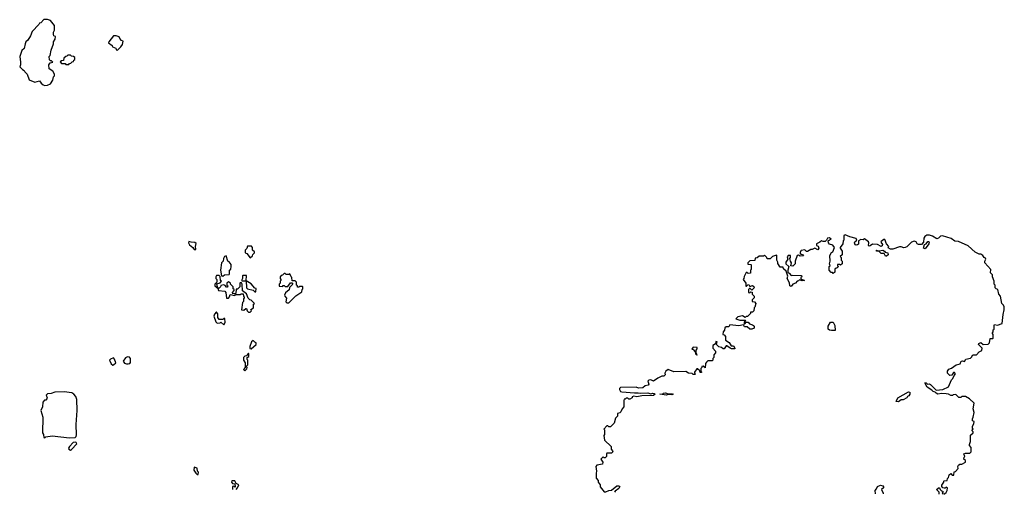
# Model space of a CAD drawing. Extents: x 2528690 to 2677062, y 911844 to 1023253.
# Tile 3 of 145: x 2538520 to 2549260, y 912113 to 917288. Entities that reach past the tile are written whole.
import ezdxf

# ---------------------------------------------------------------- set-up
doc = ezdxf.new("R2010")
doc.units = 0

msp = doc.modelspace()

# ---------------------------------------------------------------- linework, layer by layer
at = {"layer": '0CON10XD'}
for points in [[(2538795, 916570), (2538825, 916573), (2538855, 916590), (2538882, 916628), (2538890, 916665), (2538900, 916675), (2538898, 916695), (2538880, 916725), (2538843, 916753), (2538838, 916795), (2538852, 916818), (2538880, 916825), (2538868, 916838), (2538855, 916840), (2538845, 916850), (2538842, 916885), (2538852, 916898), (2538863, 916957), (2538890, 917025), (2538890, 917045), (2538908, 917075), (2538910, 917105), (2538892, 917112), (2538888, 917125), (2538888, 917152), (2538900, 917175), (2538900, 917225), (2538857, 917277), (2538825, 917288), (2538785, 917288), (2538750, 917255), (2538735, 917250), (2538730, 917235), (2538655, 917160), (2538637, 917113), (2538608, 917065), (2538588, 917045), (2538578, 917025), (2538567, 916973), (2538545, 916950), (2538520, 916885), (2538530, 916825), (2538530, 916795), (2538522, 916775), (2538550, 916745), (2538570, 916735), (2538575, 916720), (2538600, 916695), (2538625, 916632), (2538685, 916608), (2538735, 916622), (2538754, 916594), (2538775, 916578), (2538795, 916570)], [(2539585, 916950), (2539625, 916990), (2539642, 917018), (2539650, 917055), (2539632, 917062), (2539612, 917082), (2539605, 917100), (2539572, 917112), (2539545, 917110), (2539492, 917048), (2539490, 917035), (2539528, 917008), (2539532, 916992), (2539568, 916978), (2539572, 916962), (2539585, 916950)], [(2539055, 916800), (2539065, 916810), (2539078, 916812), (2539092, 916828), (2539108, 916832), (2539110, 916845), (2539120, 916855), (2539120, 916875), (2539108, 916888), (2539085, 916890), (2539075, 916900), (2539045, 916900), (2539035, 916890), (2539022, 916888), (2539002, 916868), (2538998, 916842), (2538975, 916840), (2538962, 916828), (2538975, 916810), (2539015, 916810), (2539025, 916800), (2539055, 916800)], [(2548599, 912113), (2548626, 912134), (2548638, 912155), (2548640, 912185), (2548625, 912190), (2548615, 912180), (2548605, 912180), (2548590, 912185), (2548578, 912198), (2548578, 912212), (2548600, 912245), (2548600, 912255), (2548605, 912260), (2548638, 912262), (2548640, 912285), (2548650, 912295), (2548660, 912325), (2548675, 912340), (2548692, 912322), (2548708, 912322), (2548712, 912358), (2548728, 912362), (2548757, 912393), (2548752, 912415), (2548760, 912430), (2548775, 912440), (2548795, 912440), (2548838, 912465), (2548835, 912480), (2548820, 912495), (2548823, 912517), (2548830, 912525), (2548820, 912555), (2548835, 912562), (2548885, 912560), (2548898, 912575), (2548898, 912625), (2548880, 912645), (2548880, 912655), (2548892, 912688), (2548893, 912757), (2548920, 912785), (2548920, 912795), (2548910, 912805), (2548910, 912815), (2548920, 912825), (2548913, 912833), (2548912, 912855), (2548927, 912883), (2548930, 912905), (2548914, 912914), (2548913, 912935), (2548922, 912955), (2548930, 913005), (2548922, 913045), (2548930, 913105), (2548882, 913155), (2548835, 913180), (2548795, 913180), (2548785, 913170), (2548765, 913170), (2548732, 913202), (2548703, 913197), (2548695, 913190), (2548675, 913190), (2548650, 913205), (2548625, 913208), (2548575, 913211), (2548535, 913206), (2548515, 913214), (2548505, 913228), (2548484, 913234), (2548468, 913248), (2548420, 913280), (2548392, 913328), (2548407, 913327), (2548423, 913313), (2548445, 913318), (2548455, 913311), (2548515, 913250), (2548590, 913255), (2548650, 913285), (2548685, 913360), (2548700, 913375), (2548712, 913408), (2548728, 913425), (2548715, 913440), (2548705, 913440), (2548688, 913412), (2548665, 913410), (2548640, 913435), (2548642, 913455), (2548654, 913476), (2548685, 913488), (2548736, 913524), (2548780, 913535), (2548790, 913565), (2548805, 913568), (2548825, 913560), (2548840, 913585), (2548891, 913599), (2548903, 913607), (2548915, 913632), (2548955, 913633), (2548984, 913666), (2549015, 913680), (2549020, 913705), (2548980, 913745), (2548982, 913758), (2549005, 913768), (2549028, 913748), (2549085, 913750), (2549100, 913765), (2549105, 913810), (2549135, 913810), (2549140, 913815), (2549140, 913855), (2549130, 913865), (2549130, 913875), (2549140, 913885), (2549140, 913905), (2549150, 913915), (2549148, 913955), (2549152, 913965), (2549185, 913957), (2549237, 913975), (2549248, 914075), (2549260, 914125), (2549257, 914157), (2549250, 914175), (2549233, 914193), (2549220, 914275), (2549200, 914295), (2549190, 914345), (2549172, 914352), (2549160, 914365), (2549160, 914395), (2549150, 914405), (2549150, 914435), (2549130, 914485), (2549130, 914505), (2549108, 914528), (2549112, 914565), (2549048, 914638), (2549048, 914655), (2549058, 914675), (2549055, 914688), (2549040, 914695), (2549025, 914718), (2549005, 914732), (2548985, 914732), (2548943, 914753), (2548865, 914821), (2548759, 914869), (2548722, 914872), (2548682, 914902), (2548585, 914931), (2548565, 914929), (2548542, 914905), (2548525, 914900), (2548475, 914928), (2548445, 914938), (2548415, 914938), (2548392, 914925), (2548384, 914906), (2548377, 914863), (2548355, 914838), (2548325, 914838), (2548310, 914845), (2548300, 914865), (2548275, 914872), (2548247, 914863), (2548198, 914812), (2548180, 914805), (2548165, 914800), (2548135, 914812), (2548118, 914812), (2548045, 914784), (2548020, 914785), (2547992, 914802), (2548000, 914815), (2547974, 914844), (2547955, 914890), (2547945, 914890), (2547915, 914870), (2547913, 914863), (2547930, 914835), (2547929, 914821), (2547915, 914814), (2547875, 914838), (2547821, 914839), (2547798, 914822), (2547785, 914820), (2547780, 914825), (2547782, 914855), (2547778, 914865), (2547735, 914898), (2547722, 914888), (2547695, 914890), (2547670, 914875), (2547668, 914842), (2547658, 914832), (2547645, 914830), (2547634, 914834), (2547627, 914855), (2547628, 914865), (2547652, 914885), (2547645, 914902), (2547575, 914920), (2547525, 914942), (2547510, 914935), (2547510, 914885), (2547502, 914875), (2547497, 914843), (2547470, 914805), (2547470, 914795), (2547490, 914765), (2547490, 914725), (2547470, 914705), (2547480, 914695), (2547480, 914665), (2547490, 914655), (2547490, 914625), (2547475, 914610), (2547465, 914620), (2547442, 914618), (2547440, 914605), (2547450, 914595), (2547438, 914582), (2547425, 914580), (2547412, 914568), (2547410, 914535), (2547395, 914520), (2547385, 914530), (2547372, 914532), (2547350, 914555), (2547350, 914595), (2547360, 914605), (2547352, 914625), (2547362, 914655), (2547358, 914715), (2547375, 914750), (2547390, 914755), (2547408, 914805), (2547388, 914828), (2547355, 914842), (2547342, 914855), (2547340, 914875), (2547352, 914888), (2547370, 914895), (2547355, 914910), (2547330, 914905), (2547322, 914885), (2547305, 914868), (2547285, 914868), (2547265, 914878), (2547248, 914862), (2547210, 914845), (2547210, 914825), (2547228, 914818), (2547238, 914795), (2547225, 914780), (2547195, 914798), (2547165, 914782), (2547148, 914782), (2547115, 914760), (2547102, 914762), (2547085, 914778), (2547045, 914770), (2547030, 914745), (2547042, 914732), (2547058, 914728), (2547068, 914712), (2547035, 914710), (2547015, 914720), (2547002, 914718), (2546980, 914655), (2546980, 914625), (2546955, 914600), (2546932, 914605), (2546940, 914635), (2546927, 914655), (2546920, 914685), (2546928, 914695), (2546927, 914717), (2546902, 914718), (2546893, 914703), (2546898, 914675), (2546878, 914645), (2546878, 914625), (2546908, 914595), (2546898, 914555), (2546900, 914530), (2546915, 914523), (2546935, 914497), (2546955, 914503), (2547047, 914497), (2547050, 914485), (2547040, 914475), (2547042, 914462), (2547080, 914445), (2547055, 914440), (2547025, 914450), (2547015, 914440), (2547002, 914438), (2546982, 914415), (2546955, 914403), (2546935, 914380), (2546922, 914385), (2546918, 914418), (2546890, 914465), (2546897, 914493), (2546880, 914545), (2546852, 914572), (2546848, 914588), (2546815, 914590), (2546788, 914628), (2546790, 914645), (2546780, 914665), (2546780, 914715), (2546775, 914720), (2546733, 914707), (2546705, 914680), (2546675, 914680), (2546670, 914695), (2546645, 914720), (2546635, 914710), (2546585, 914710), (2546565, 914690), (2546542, 914688), (2546538, 914662), (2546485, 914660), (2546462, 914638), (2546462, 914622), (2546495, 914620), (2546500, 914615), (2546500, 914565), (2546490, 914555), (2546490, 914525), (2546465, 914520), (2546455, 914530), (2546445, 914530), (2546423, 914487), (2546420, 914465), (2546410, 914455), (2546440, 914415), (2546442, 914382), (2546448, 914382), (2546462, 914398), (2546475, 914400), (2546485, 914380), (2546515, 914390), (2546527, 914377), (2546530, 914365), (2546505, 914340), (2546488, 914358), (2546482, 914358), (2546470, 914345), (2546470, 914315), (2546485, 914310), (2546495, 914320), (2546508, 914318), (2546510, 914295), (2546530, 914275), (2546530, 914255), (2546510, 914235), (2546510, 914215), (2546535, 914210), (2546550, 914195), (2546538, 914152), (2546530, 914145), (2546528, 914112), (2546515, 914100), (2546492, 914098), (2546490, 914085), (2546458, 914052), (2546445, 914050), (2546435, 914040), (2546405, 914060), (2546353, 914047), (2546330, 914025), (2546375, 914010), (2546435, 914010), (2546440, 914005), (2546422, 913988), (2546422, 913972), (2546428, 913972), (2546445, 913990), (2546465, 913990), (2546482, 913972), (2546512, 913962), (2546523, 913953), (2546530, 913945), (2546530, 913925), (2546506, 913914), (2546485, 913913), (2546455, 913940), (2546425, 913940), (2546415, 913960), (2546365, 913950), (2546265, 913960), (2546255, 913940), (2546225, 913940), (2546213, 913927), (2546208, 913902), (2546192, 913885), (2546190, 913855), (2546205, 913850), (2546220, 913835), (2546220, 913795), (2546258, 913768), (2546282, 913732), (2546305, 913730), (2546320, 913705), (2546320, 913700), (2546285, 913698), (2546268, 913708), (2546235, 913730), (2546225, 913730), (2546205, 913700), (2546195, 913698), (2546175, 913712), (2546145, 913720), (2546120, 913745), (2546128, 913775), (2546115, 913780), (2546108, 913752), (2546080, 913735), (2546080, 913705), (2546110, 913675), (2546110, 913655), (2546090, 913635), (2546090, 913605), (2546080, 913595), (2546080, 913575), (2546075, 913570), (2546025, 913570), (2546010, 913555), (2546002, 913538), (2545998, 913492), (2545975, 913510), (2545962, 913508), (2545960, 913495), (2545950, 913485), (2545950, 913455), (2545960, 913445), (2545955, 913440), (2545942, 913442), (2545938, 913458), (2545915, 913480), (2545905, 913480), (2545880, 913445), (2545880, 913435), (2545890, 913425), (2545885, 913420), (2545865, 913420), (2545855, 913430), (2545815, 913432), (2545785, 913452), (2545655, 913448), (2545595, 913472), (2545568, 913455), (2545558, 913435), (2545560, 913415), (2545545, 913400), (2545525, 913400), (2545479, 913381), (2545435, 913348), (2545405, 913360), (2545381, 913359), (2545371, 913345), (2545382, 913315), (2545376, 913304), (2545343, 913297), (2545317, 913273), (2545271, 913271), (2545245, 913280), (2545075, 913276), (2545064, 913266), (2545064, 913255), (2545075, 913235), (2545089, 913229), (2545228, 913218), (2545265, 913221), (2545295, 913214), (2545371, 913221), (2545405, 913210), (2545425, 913216), (2545442, 913212), (2545450, 913205), (2545435, 913192), (2545306, 913186), (2545250, 913175)], [(2540435, 914780), (2540440, 914785), (2540438, 914815), (2540446, 914846), (2540429, 914859), (2540391, 914861), (2540365, 914870), (2540362, 914855), (2540374, 914834), (2540410, 914805), (2540422, 914782), (2540435, 914780)], [(2548395, 914790), (2548380, 914795), (2548390, 914835), (2548407, 914843), (2548425, 914870), (2548438, 914868), (2548442, 914855), (2548438, 914845), (2548395, 914790)], [(2541035, 914690), (2541058, 914712), (2541062, 914728), (2541080, 914745), (2541080, 914755), (2541060, 914775), (2541060, 914805), (2541048, 914818), (2541005, 914820), (2540998, 914792), (2540980, 914775), (2540980, 914745), (2540998, 914738), (2541035, 914690)], [(2547975, 914710), (2547965, 914710), (2547949, 914739), (2547915, 914740), (2547895, 914762), (2547868, 914765), (2547864, 914776), (2547895, 914768), (2547935, 914774), (2547952, 914765), (2547962, 914752), (2547990, 914745), (2547992, 914725), (2547975, 914710)], [(2540735, 914490), (2540753, 914507), (2540805, 914510), (2540810, 914515), (2540810, 914555), (2540822, 914568), (2540827, 914597), (2540825, 914620), (2540806, 914646), (2540790, 914655), (2540772, 914712), (2540754, 914706), (2540742, 914685), (2540738, 914655), (2540722, 914635), (2540710, 914555), (2540720, 914495), (2540735, 914490)], [(2541435, 914200), (2541455, 914202), (2541532, 914278), (2541598, 914322), (2541600, 914345), (2541610, 914355), (2541610, 914375), (2541605, 914380), (2541575, 914380), (2541565, 914370), (2541552, 914372), (2541550, 914385), (2541540, 914395), (2541540, 914425), (2541525, 914440), (2541492, 914442), (2541490, 914475), (2541480, 914485), (2541468, 914518), (2541455, 914510), (2541425, 914510), (2541415, 914520), (2541405, 914520), (2541388, 914502), (2541372, 914498), (2541360, 914485), (2541360, 914465), (2541370, 914455), (2541370, 914445), (2541360, 914435), (2541360, 914415), (2541350, 914405), (2541352, 914382), (2541385, 914380), (2541395, 914390), (2541405, 914390), (2541415, 914380), (2541445, 914380), (2541475, 914420), (2541488, 914418), (2541500, 914405), (2541462, 914368), (2541458, 914342), (2541421, 914309), (2541408, 914285), (2541412, 914272), (2541432, 914252), (2541423, 914213), (2541435, 914200)], [(2541035, 914100), (2541050, 914115), (2541042, 914128), (2541070, 914145), (2541070, 914185), (2541080, 914195), (2541045, 914230), (2541032, 914232), (2541012, 914252), (2540995, 914300), (2540952, 914332), (2540948, 914405), (2540938, 914418), (2540925, 914420), (2540920, 914415), (2540920, 914375), (2540895, 914350), (2540882, 914348), (2540878, 914302), (2540845, 914300), (2540840, 914315), (2540860, 914335), (2540860, 914345), (2540850, 914355), (2540850, 914375), (2540820, 914405), (2540820, 914415), (2540798, 914428), (2540780, 914415), (2540780, 914395), (2540790, 914385), (2540788, 914372), (2540775, 914370), (2540760, 914390), (2540745, 914398), (2540715, 914390), (2540710, 914375), (2540695, 914360), (2540680, 914360), (2540672, 914408), (2540705, 914420), (2540720, 914435), (2540710, 914445), (2540708, 914488), (2540695, 914500), (2540665, 914500), (2540658, 914485), (2540660, 914465), (2540670, 914455), (2540670, 914425), (2540650, 914405), (2540650, 914385), (2540680, 914360), (2540690, 914335), (2540758, 914328), (2540770, 914315), (2540775, 914250), (2540798, 914252), (2540810, 914265), (2540815, 914290), (2540865, 914280), (2540875, 914290), (2540925, 914290), (2540935, 914300), (2540958, 914298), (2540960, 914275), (2540970, 914265), (2540970, 914255), (2540960, 914245), (2540960, 914215), (2540950, 914205), (2540940, 914125), (2540965, 914120), (2540985, 914140), (2540995, 914140), (2541002, 914112), (2541015, 914100), (2541035, 914100)], [(2541095, 914320), (2541098, 914358), (2541085, 914360), (2541046, 914406), (2540990, 914440), (2540995, 914500), (2540955, 914500), (2540950, 914495), (2540950, 914465), (2540940, 914445), (2540945, 914440), (2540990, 914440), (2540994, 914364), (2541005, 914352), (2541065, 914340), (2541085, 914320), (2541095, 914320)], [(2540745, 913960), (2540760, 913985), (2540758, 914028), (2540745, 914030), (2540735, 914020), (2540695, 914020), (2540681, 914041), (2540682, 914082), (2540668, 914098), (2540662, 914098), (2540644, 914076), (2540638, 914055), (2540660, 913995), (2540675, 913980), (2540708, 913982), (2540715, 913990), (2540745, 913960)], [(2547375, 913898), (2547353, 913903), (2547340, 913915), (2547340, 913945), (2547365, 913990), (2547395, 913990), (2547410, 913955), (2547415, 913900), (2547375, 913898)], [(2541045, 913700), (2541100, 913745), (2541100, 913765), (2541085, 913770), (2541065, 913790), (2541050, 913775), (2541030, 913725), (2541032, 913702), (2541045, 913700)], [(2545905, 913630), (2545910, 913635), (2545900, 913655), (2545900, 913685), (2545908, 913698), (2545908, 913715), (2545865, 913718), (2545850, 913695), (2545865, 913690), (2545888, 913668), (2545890, 913645), (2545905, 913630)], [(2539535, 913522), (2539545, 913523), (2539568, 913545), (2539555, 913588), (2539545, 913600), (2539512, 913588), (2539498, 913575), (2539518, 913535), (2539535, 913522)], [(2539705, 913534), (2539720, 913540), (2539729, 913551), (2539730, 913595), (2539718, 913608), (2539695, 913612), (2539675, 913601), (2539650, 913565), (2539665, 913544), (2539685, 913534), (2539705, 913534)], [(2540975, 913460), (2540998, 913482), (2541000, 913495), (2540990, 913505), (2541010, 913525), (2541010, 913575), (2541003, 913583), (2541000, 913605), (2541020, 913615), (2541020, 913645), (2541015, 913650), (2541000, 913635), (2540998, 913622), (2540975, 913620), (2540962, 913605), (2540960, 913575), (2540980, 913545), (2540980, 913495), (2540960, 913475), (2540975, 913460)], [(2539065, 912729), (2539125, 912733), (2539136, 912744), (2539138, 912762), (2539136, 912874), (2539147, 913025), (2539143, 913145), (2539131, 913181), (2539110, 913205), (2539088, 913218), (2539005, 913232), (2538903, 913227), (2538865, 913212), (2538822, 913208), (2538810, 913195), (2538820, 913165), (2538817, 913153), (2538805, 913140), (2538792, 913138), (2538773, 913117), (2538768, 913065), (2538752, 913025), (2538772, 912955), (2538770, 912785), (2538780, 912765), (2538783, 912733), (2538795, 912730), (2538805, 912740), (2538875, 912749), (2539065, 912729)], [(2548105, 913123), (2548082, 913125), (2548098, 913165), (2548215, 913232), (2548230, 913225), (2548230, 913205), (2548220, 913185), (2548205, 913178), (2548196, 913164), (2548157, 913143), (2548135, 913142), (2548105, 913123)], [(2545250, 913175), (2545218, 913182), (2545200, 913175), (2545200, 913165), (2545175, 913150), (2545165, 913150), (2545155, 913160), (2545135, 913160), (2545125, 913150), (2545115, 913150), (2545110, 913135), (2545110, 913065), (2545090, 913045), (2545078, 913012), (2545065, 913000), (2545040, 912995), (2545040, 912965), (2545018, 912942), (2545005, 912890), (2544965, 912850), (2544945, 912850), (2544935, 912860), (2544925, 912860), (2544890, 912825), (2544900, 912815), (2544900, 912765), (2544890, 912755), (2544900, 912705), (2544970, 912635), (2544970, 912605), (2544988, 912588), (2544990, 912575), (2544975, 912560), (2544925, 912560), (2544920, 912555), (2544920, 912525), (2544905, 912510), (2544895, 912510), (2544885, 912520), (2544860, 912495), (2544880, 912465), (2544878, 912442), (2544815, 912430), (2544806, 912415), (2544813, 912365), (2544807, 912343), (2544808, 912288), (2544830, 912265), (2544830, 912245), (2544850, 912215), (2544850, 912195), (2544895, 912139), (2544915, 912139), (2544945, 912153), (2544975, 912157), (2545035, 912206), (2545057, 912207), (2545067, 912197), (2545057, 912175), (2545014, 912146), (2545008, 912138)], [(2545575, 913194), (2545502, 913205), (2545535, 913207), (2545543, 913215), (2545565, 913219), (2545595, 913210), (2545638, 913208), (2545647, 913205), (2545635, 913198), (2545595, 913200), (2545575, 913194)], [(2539075, 912596), (2539085, 912602), (2539145, 912664), (2539135, 912679), (2539125, 912682), (2539105, 912678), (2539064, 912635), (2539054, 912615), (2539057, 912605), (2539075, 912596)], [(2540465, 912330), (2540470, 912355), (2540460, 912365), (2540457, 912397), (2540422, 912408), (2540420, 912375), (2540442, 912342), (2540455, 912330), (2540465, 912330)], [(2540880, 912165), (2540897, 912183), (2540910, 912215), (2540882, 912232), (2540865, 912260), (2540835, 912260), (2540830, 912245), (2540842, 912232), (2540868, 912228), (2540870, 912195), (2540865, 912190), (2540855, 912200), (2540842, 912198), (2540840, 912165)], [(2547854, 912118), (2547852, 912155), (2547867, 912173), (2547875, 912198), (2547909, 912211), (2547935, 912206), (2547943, 912195), (2547942, 912185), (2547922, 912165), (2547938, 912125), (2547938, 912118)], [(2548549, 912113), (2548550, 912135), (2548520, 912165), (2548548, 912188), (2548565, 912160), (2548575, 912150), (2548588, 912148), (2548590, 912135), (2548582, 912125), (2548592, 912113)]]:
    msp.add_lwpolyline(points, dxfattribs=at)

doc.saveas('drawing.dxf')
